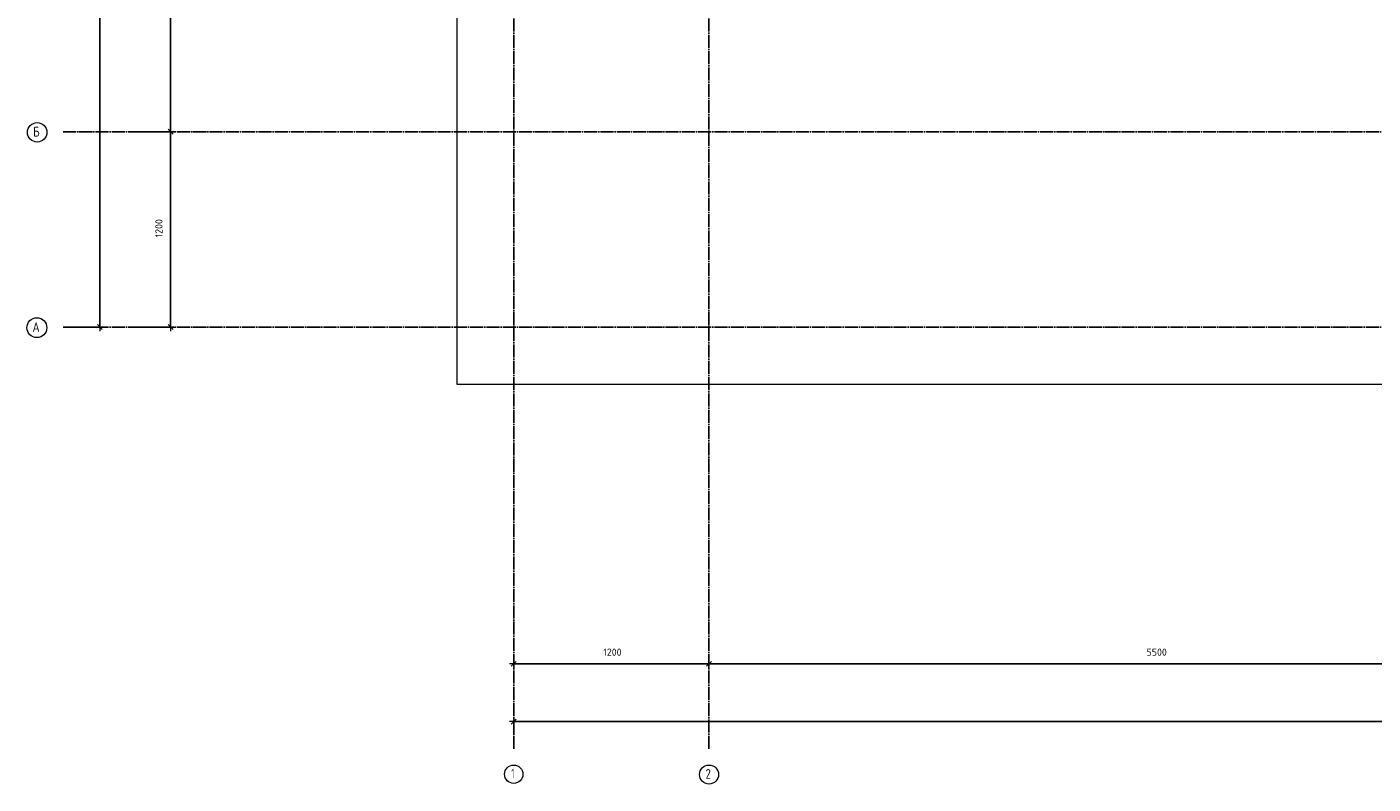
# Model space of a CAD drawing. Header units: millimetres. Extents: x -2995 to 60896, y -2809 to 57831.
# Tile 1 of 169: x -2992 to 5282, y -2807 to 1843. Entities that reach past the tile are written whole.
import ezdxf

# ---------------------------------------------------------------- set-up
doc = ezdxf.new("R2010")
doc.units = ezdxf.units.MM
doc.header["$PDMODE"] = 65
doc.linetypes.add('______11', pattern=[100, 80, -10, 0, -10])
doc.linetypes.add('______5', pattern=[220, 160, -20, 20, -20])
doc.layers.add('Standard', color=7, linetype='Continuous', lineweight=25)
doc.layers.add('Размерная линия_ общее', color=7, linetype='Continuous', lineweight=13)
doc.layers.add('Осевая линия_ общее', color=7, linetype='______5', lineweight=13, true_color=0xa0a0a0)
doc.styles.add('ISOCPEUR', font='ISOCPEUR')
doc.dimstyles.new('DIMSTYLE_5', dxfattribs={"dimtxt": 44, "dimasz": 50, "dimexe": 0, "dimexo": 0, "dimgap": 22, "dimtad": 2, "dimdec": 0, "dimrnd": 5, "dimzin": 12, "dimdsep": 46, "dimtxsty": 'ISOCPEUR', "dimblk1": 'ALL_ML_STRICH', "dimblk2": 'ALL_ML_STRICH', "dimsah": 1, "dimcen": 0, "dimclrd": 7, "dimclre": 256, "dimclrt": 7, "dimadec": 0, "dimazin": 0, "dimtfac": 1, "dimtdec": 0, "dimtix": 1, "dimtmove": 2, "dimatfit": 3, "dimfxl": 0, "dimtzin": 0, "dimlwd": 0, "dimlwe": -3, "dimarcsym": 0})

# ---------------------------------------------------------------- blocks, each defined once
blk = doc.blocks.new('ALL_ML_STRICH')
at = {"color": 0, "linetype": 'ByBlock', "lineweight": -2}
for p, q in [((-1, 0), (0.5, 0)), ((-0.3, -0.3), (0.3, 0.3)), ((0, -0.5), (0, 0.5))]:
    blk.add_line(p, q, dxfattribs=at)
blk = doc.blocks.new('*D26')
at = {"layer": 'DEFPOINTS', "color": 7, "linetype": 'Continuous', "lineweight": 13, "transparency": 33554687}
for p in [(-2417.8, 46490), (-2783, 0), (-2544.2, 0)]:
    blk.add_point(p, dxfattribs=at)
at = {"layer": 'Размерная линия_ общее', "color": 253, "linetype": 'Continuous', "lineweight": -2, "true_color": 0xa0a0a0, "transparency": 33554687}
for p, q in [((-2437.8, 46490), (-2544.2, 46490)), ((-2763, 0), (-2544.2, 0))]:
    blk.add_line(p, q, dxfattribs=at)
at = {"layer": 'Размерная линия_ общее', "color": 7, "linetype": 'Continuous', "lineweight": -2, "transparency": 33554687}
blk.add_line((-2544.2, 0), (-2544.2, 46490), dxfattribs=at)
at = {"layer": 'Размерная линия_ общее', "color": 7, "linetype": 'Continuous', "lineweight": 13, "transparency": 33554687, "xscale": 50, "yscale": 50, "zscale": 50}
for p, rotation in [((-2544.2, 46490), 90), ((-2544.2, 0), 270)]:
    blk.add_blockref('ALL_ML_STRICH', p, dxfattribs=dict(at, rotation=rotation))
at = {"layer": 'Размерная линия_ общее', "color": 7, "linetype": 'Continuous', "lineweight": 13, "transparency": 33554687, "insert": (-2616.2, 23242.8), "char_height": 44, "width": 220, "attachment_point": 5, "rotation": 90, "style": 'ISOCPEUR'}
blk.add_mtext('\\A1;{46490}', dxfattribs=at)
blk = doc.blocks.new('*D27')
at = {"layer": 'DEFPOINTS', "color": 7, "linetype": 'Continuous', "lineweight": 13, "transparency": 33554687}
for p in [(-2423.8, 1200), (-2423.8, 0), (-2108.6, 0)]:
    blk.add_point(p, dxfattribs=at)
at = {"layer": 'Размерная линия_ общее', "color": 253, "linetype": 'Continuous', "lineweight": -2, "true_color": 0xa0a0a0, "transparency": 33554687}
for p, q in [((-2323.8, 1200), (-2108.6, 1200)), ((-2323.8, 0), (-2108.6, 0))]:
    blk.add_line(p, q, dxfattribs=at)
at = {"layer": 'Размерная линия_ общее', "color": 7, "linetype": 'Continuous', "lineweight": -2, "transparency": 33554687}
blk.add_line((-2108.6, 0), (-2108.6, 1200), dxfattribs=at)
at = {"layer": 'Размерная линия_ общее', "color": 7, "linetype": 'Continuous', "lineweight": 13, "transparency": 33554687, "xscale": 50, "yscale": 50, "zscale": 50}
for p, rotation in [((-2108.6, 1200), 90), ((-2108.6, 0), 270)]:
    blk.add_blockref('ALL_ML_STRICH', p, dxfattribs=dict(at, rotation=rotation))
at = {"layer": 'Размерная линия_ общее', "color": 7, "linetype": 'Continuous', "lineweight": 13, "transparency": 33554687, "insert": (-2180.6, 606.6), "char_height": 44, "width": 176, "attachment_point": 5, "rotation": 90, "style": 'ISOCPEUR'}
blk.add_mtext('\\A1;{1200}', dxfattribs=at)
blk = doc.blocks.new('*D28')
at = {"layer": 'DEFPOINTS', "color": 7, "linetype": 'Continuous', "lineweight": 13, "transparency": 33554687}
for p in [(-2423.8, 6700), (-2423.8, 1200), (-2108.6, 1200)]:
    blk.add_point(p, dxfattribs=at)
at = {"layer": 'Размерная линия_ общее', "color": 253, "linetype": 'Continuous', "lineweight": -2, "true_color": 0xa0a0a0, "transparency": 33554687}
for p, q in [((-2323.8, 6700), (-2108.6, 6700)), ((-2323.8, 1200), (-2108.6, 1200))]:
    blk.add_line(p, q, dxfattribs=at)
at = {"layer": 'Размерная линия_ общее', "color": 7, "linetype": 'Continuous', "lineweight": -2, "transparency": 33554687}
blk.add_line((-2108.6, 1200), (-2108.6, 6700), dxfattribs=at)
at = {"layer": 'Размерная линия_ общее', "color": 7, "linetype": 'Continuous', "lineweight": 13, "transparency": 33554687, "xscale": 50, "yscale": 50, "zscale": 50}
for p, rotation in [((-2108.6, 6700), 90), ((-2108.6, 1200), 270)]:
    blk.add_blockref('ALL_ML_STRICH', p, dxfattribs=dict(at, rotation=rotation))
at = {"layer": 'Размерная линия_ общее', "color": 7, "linetype": 'Continuous', "lineweight": 13, "transparency": 33554687, "insert": (-2180.6, 3952.2), "char_height": 44, "width": 176, "attachment_point": 5, "rotation": 90, "style": 'ISOCPEUR'}
blk.add_mtext('\\A1;{5500}', dxfattribs=at)
blk = doc.blocks.new('*D41')
at = {"layer": 'DEFPOINTS', "color": 7, "linetype": 'Continuous', "lineweight": 13, "transparency": 33554687}
for p in [(0, -2423.6), (25050, -2457.7), (0, -2523.1)]:
    blk.add_point(p, dxfattribs=at)
at = {"layer": 'Размерная линия_ общее', "color": 253, "linetype": 'Continuous', "lineweight": -2, "true_color": 0xa0a0a0, "transparency": 33554687}
for p, q in [((0, -2503.1), (0, -2423.6)), ((25050, -2437.7), (25050, -2423.6))]:
    blk.add_line(p, q, dxfattribs=at)
at = {"layer": 'Размерная линия_ общее', "color": 7, "linetype": 'Continuous', "lineweight": -2, "transparency": 33554687}
blk.add_line((0, -2423.6), (25050, -2423.6), dxfattribs=at)
at = {"layer": 'Размерная линия_ общее', "color": 7, "linetype": 'Continuous', "lineweight": 13, "transparency": 33554687, "xscale": 50, "yscale": 50, "zscale": 50, "rotation": 180}
blk.add_blockref('ALL_ML_STRICH', (0, -2423.6), dxfattribs=at)
at = {"layer": 'Размерная линия_ общее', "color": 7, "linetype": 'Continuous', "lineweight": 13, "transparency": 33554687, "xscale": 50, "yscale": 50, "zscale": 50}
blk.add_blockref('ALL_ML_STRICH', (25050, -2423.6), dxfattribs=at)
at = {"layer": 'Размерная линия_ общее', "color": 7, "linetype": 'Continuous', "lineweight": 13, "transparency": 33554687, "insert": (12527.2, -2351.6), "char_height": 44, "width": 220, "attachment_point": 5, "style": 'ISOCPEUR'}
blk.add_mtext('\\A1;{25050}', dxfattribs=at)
blk = doc.blocks.new('*D42')
at = {"layer": 'DEFPOINTS', "color": 7, "linetype": 'Continuous', "lineweight": 13, "transparency": 33554687}
for p in [(1200, -2067.9), (0, -2068.8), (0, -2118.7)]:
    blk.add_point(p, dxfattribs=at)
at = {"layer": 'Размерная линия_ общее', "color": 253, "linetype": 'Continuous', "lineweight": -2, "true_color": 0xa0a0a0, "transparency": 33554687}
for p, q in [((0, -2068.8), (0, -2068.8)), ((1200, -2068.8), (1200, -2068.8))]:
    blk.add_line(p, q, dxfattribs=at)
at = {"layer": 'Размерная линия_ общее', "color": 7, "linetype": 'Continuous', "lineweight": -2, "transparency": 33554687}
blk.add_line((0, -2068.8), (1200, -2068.8), dxfattribs=at)
at = {"layer": 'Размерная линия_ общее', "color": 7, "linetype": 'Continuous', "lineweight": 13, "transparency": 33554687, "xscale": 50, "yscale": 50, "zscale": 50, "rotation": 180}
blk.add_blockref('ALL_ML_STRICH', (0, -2068.8), dxfattribs=at)
at = {"layer": 'Размерная линия_ общее', "color": 7, "linetype": 'Continuous', "lineweight": 13, "transparency": 33554687, "xscale": 50, "yscale": 50, "zscale": 50}
blk.add_blockref('ALL_ML_STRICH', (1200, -2068.8), dxfattribs=at)
at = {"layer": 'Размерная линия_ общее', "color": 7, "linetype": 'Continuous', "lineweight": 13, "transparency": 33554687, "insert": (606.6, -1996.8), "char_height": 44, "width": 176, "attachment_point": 5, "style": 'ISOCPEUR'}
blk.add_mtext('\\A1;{1200}', dxfattribs=at)
blk = doc.blocks.new('*D43')
at = {"layer": 'DEFPOINTS', "color": 7, "linetype": 'Continuous', "lineweight": 13, "transparency": 33554687}
for p in [(1200, -2067.9), (6700, -2050.9), (1200, -2068.8)]:
    blk.add_point(p, dxfattribs=at)
at = {"layer": 'Размерная линия_ общее', "color": 253, "linetype": 'Continuous', "lineweight": -2, "true_color": 0xa0a0a0, "transparency": 33554687}
for p, q in [((1200, -2068.8), (1200, -2068.8)), ((6700, -2068.8), (6700, -2068.8))]:
    blk.add_line(p, q, dxfattribs=at)
at = {"layer": 'Размерная линия_ общее', "color": 7, "linetype": 'Continuous', "lineweight": -2, "transparency": 33554687}
blk.add_line((1200, -2068.8), (6700, -2068.8), dxfattribs=at)
at = {"layer": 'Размерная линия_ общее', "color": 7, "linetype": 'Continuous', "lineweight": 13, "transparency": 33554687, "xscale": 50, "yscale": 50, "zscale": 50, "rotation": 180}
blk.add_blockref('ALL_ML_STRICH', (1200, -2068.8), dxfattribs=at)
at = {"layer": 'Размерная линия_ общее', "color": 7, "linetype": 'Continuous', "lineweight": 13, "transparency": 33554687, "xscale": 50, "yscale": 50, "zscale": 50}
blk.add_blockref('ALL_ML_STRICH', (6700, -2068.8), dxfattribs=at)
at = {"layer": 'Размерная линия_ общее', "color": 7, "linetype": 'Continuous', "lineweight": 13, "transparency": 33554687, "insert": (3952.2, -1996.8), "char_height": 44, "width": 176, "attachment_point": 5, "style": 'ISOCPEUR'}
blk.add_mtext('\\A1;{5500}', dxfattribs=at)
blk = doc.blocks.new('СЛОЖНЫЙ_ОБЪЕКТ_0')
at = {"layer": 'Осевая линия_ общее', "color": 253, "linetype": '______11', "lineweight": -3, "true_color": 0xa0a0a0, "transparency": 33554687}
for p, q in [((0, -2590), (0, 47490)), ((1200, -2590), (1200, 47490)), ((-2770, 1200), (26050, 1200)), ((-2770, 0), (26050, 0))]:
    blk.add_line(p, q, dxfattribs=at)
at = {"layer": 'Осевая линия_ общее', "color": 7, "linetype": 'Continuous', "lineweight": 13, "transparency": 33554687}
for centre, radius in [((-2929.2, 1196.1), 59.8), ((-2930.8, -3.9), 61.2), ((0.4, -2746.3), 56.4), ((1200.5, -2748.4), 58.5)]:
    blk.add_circle(centre, radius, dxfattribs=at)
at = {"layer": 'Осевая линия_ общее', "color": 7, "linetype": 'Continuous', "lineweight": 13, "transparency": 33554687, "char_height": 60, "attachment_point": 7, "style": 'ISOCPEUR'}
for s, insert, width in [('\\W0.80;Б', (-2953.2, 1170), 71.966), ('\\W0.82;А', (-2957.8, -30), 78.529), ('\\W0.56;1', (-14.6, -2772.4), 46.667), ('\\W0.78;2', (1179.5, -2774.5), 65.281)]:
    blk.add_mtext(s, dxfattribs=dict(at, insert=insert, width=width))

msp = doc.modelspace()

# ---------------------------------------------------------------- linework, layer by layer
at = {"layer": 'Standard', "color": 7, "linetype": 'Continuous', "lineweight": 13, "transparency": 33554687}
msp.add_lwpolyline([(-350, -350.2), (25250, -350.2), (25250, 46690), (-350, 46690), (-350, -350.2)], dxfattribs=at)

# ---------------------------------------------------------------- block references
at = {"layer": 'Осевая линия_ общее', "color": 253, "linetype": '______11', "lineweight": -3, "true_color": 0xa0a0a0, "transparency": 33554687}
msp.add_blockref('СЛОЖНЫЙ_ОБЪЕКТ_0', (0, 0), dxfattribs=at)

# ---------------------------------------------------------------- dimensions: what is measured, and where the dimension line sits
at = {"layer": 'Размерная линия_ общее', "color": 7, "linetype": 'Continuous', "lineweight": 13, "transparency": 33554687}
for base, p1, p2, picture, middle in [((-2544.2, 46490), (-2763, 0), (-2437.8, 46490), '*D26', (-2616.2, 23242.8)), ((-2108.6, 6700), (-2323.8, 1200), (-2323.8, 6700), '*D28', (-2180.6, 3952.2)), ((-2108.6, 1200), (-2323.8, 0), (-2323.8, 1200), '*D27', (-2180.6, 606.6))]:
    dim = msp.add_linear_dim(base=base, p1=p1, p2=p2, angle=90, dimstyle='DIMSTYLE_5', override={"dimpost": '<>', "dimclrd": 7, "dimclre": 253, "dimclrt": 7, "dimlwd": 0, "dimlwe": 65533}, dxfattribs=at)
    dim.commit()
    dim.dimension.update_dxf_attribs({"geometry": picture, "text_midpoint": middle, "dimtype": 160})
for base, p1, p2, picture, middle in [((1200, -2068.8), (0, -2068.8), (1200, -2068.8), '*D42', (606.6, -1996.8)), ((6700, -2068.8), (1200, -2068.8), (6700, -2068.8), '*D43', (3952.2, -1996.8)), ((25050, -2423.6), (0, -2503.1), (25050, -2437.7), '*D41', (12527.2, -2351.6))]:
    dim = msp.add_linear_dim(base=base, p1=p1, p2=p2, dimstyle='DIMSTYLE_5', override={"dimpost": '<>', "dimclrd": 7, "dimclre": 253, "dimclrt": 7, "dimlwd": 0, "dimlwe": 65533}, dxfattribs=at)
    dim.commit()
    dim.dimension.update_dxf_attribs({"geometry": picture, "text_midpoint": middle, "dimtype": 160})

doc.saveas('drawing.dxf')
